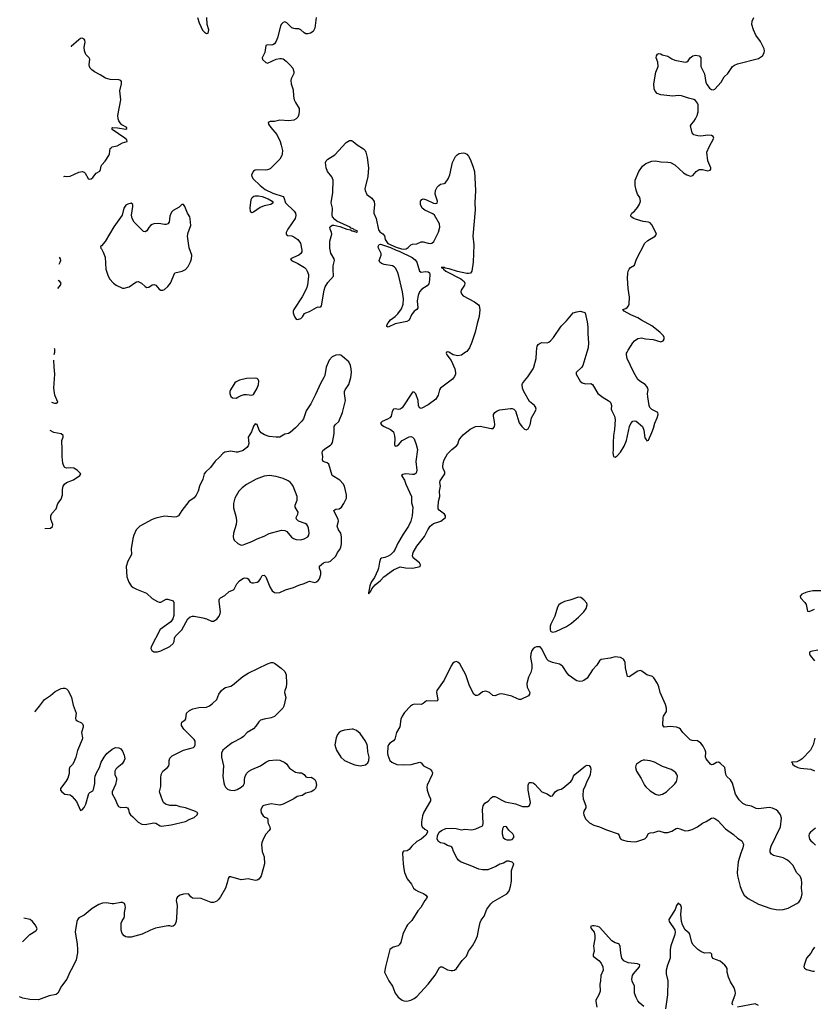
# Model space of a CAD drawing. Header units: inches. Extents: x 1682510 to 1839368, y 640758 to 791543.
# Tile 51 of 186: x 1686193 to 1695277, y 722541 to 733805. Entities that reach past the tile are written whole.
import ezdxf

# ---------------------------------------------------------------- set-up
doc = ezdxf.new("R2010")
doc.units = ezdxf.units.IN
doc.header["$MEASUREMENT"] = 0
for name, color, linetype in [('B6782', 7, 'Continuous'), ('B6783', 7, 'Continuous'), ('B6792', 7, 'Continuous'), ('B6793', 7, 'Continuous')]:
    doc.layers.add(name, color=color, linetype=linetype)

msp = doc.modelspace()

# ---------------------------------------------------------------- linework, layer by layer
at = {"layer": 'B6782', "color": 6}
for points, elevation in [([(1686589, 729976), (1686594, 730000)], 700), ([(1686559, 729431), (1686590, 729419), (1686610, 729418), (1686629, 729430), (1686596, 729510), (1686584, 729590), (1686597, 729750), (1686588, 729832), (1686585, 729910)], 700), ([(1686481, 727984), (1686545, 727990), (1686570, 728007), (1686573, 728030), (1686549, 728090), (1686548, 728130), (1686563, 728157), (1686612, 728208), (1686630, 728270), (1686670, 728319), (1686685, 728370), (1686684, 728430), (1686691, 728470), (1686708, 728492), (1686730, 728509), (1686810, 728541), (1686883, 728590), (1686894, 728610), (1686850, 728652), (1686813, 728673), (1686770, 728680), (1686730, 728673), (1686710, 728681), (1686703, 728690), (1686688, 728730), (1686678, 728810), (1686681, 728890), (1686676, 728990), (1686691, 729030), (1686691, 729050), (1686667, 729067), (1686584, 729084), (1686544, 729104), (1686542, 729107)], 700), ([(1686368, 725887), (1686369, 725890), (1686421, 725950), (1686478, 726030), (1686547, 726073), (1686601, 726119), (1686670, 726153), (1686690, 726159), (1686710, 726158), (1686730, 726149), (1686748, 726130), (1686788, 726050), (1686805, 725965), (1686839, 725870), (1686833, 725813), (1686837, 725797), (1686850, 725783), (1686901, 725761), (1686913, 725750), (1686921, 725730), (1686919, 725710), (1686901, 725650), (1686911, 725590), (1686908, 725570), (1686855, 725445), (1686835, 725370), (1686813, 725310), (1686796, 725284), (1686762, 725250), (1686758, 725230), (1686760, 725180), (1686744, 725130), (1686722, 725090), (1686662, 725010), (1686661, 724990), (1686675, 724970), (1686710, 724945), (1686770, 724936), (1686790, 724922), (1686842, 724862), (1686890, 724758), (1686910, 724766), (1686930, 724793), (1686949, 724830), (1686986, 724954), (1686996, 724964), (1687030, 724983), (1687040, 725000), (1687053, 725067), (1687053, 725130), (1687057, 725150), (1687074, 725190), (1687108, 725250), (1687127, 725310), (1687159, 725370), (1687190, 725412), (1687250, 725460), (1687290, 725478), (1687330, 725476), (1687350, 725463), (1687370, 725437), (1687390, 725390), (1687395, 725350), (1687391, 725330), (1687368, 725292), (1687310, 725246), (1687294, 725230), (1687284, 725210), (1687282, 725170), (1687300, 725130), (1687302, 725110), (1687290, 725055), (1687253, 724970), (1687251, 724950), (1687287, 724887), (1687310, 724829), (1687325, 724805), (1687350, 724794), (1687410, 724798), (1687426, 724790), (1687439, 724770), (1687446, 724730), (1687460, 724710), (1687490, 724686), (1687550, 724624), (1687590, 724603), (1687630, 724599), (1687730, 724616), (1687750, 724615), (1687802, 724582), (1687818, 724578), (1687926, 724594), (1688090, 724633), (1688140, 724660), (1688190, 724678), (1688226, 724710), (1688231, 724731), (1688206, 724746), (1688091, 724790), (1688030, 724802), (1687990, 724815), (1687910, 724814), (1687864, 724830), (1687839, 724850), (1687830, 724865), (1687795, 724970), (1687808, 725032), (1687808, 725132), (1687813, 725170), (1687833, 725210), (1687886, 725250), (1687901, 725270), (1687906, 725290), (1687903, 725330), (1687910, 725357), (1687938, 725382), (1688070, 725447), (1688181, 725479), (1688195, 725490), (1688202, 725510), (1688201, 725550), (1688190, 725570), (1688073, 725690), (1688047, 725730), (1688045, 725750), (1688051, 725770), (1688086, 725794), (1688094, 725806), (1688102, 725870), (1688136, 725904), (1688177, 725923), (1688243, 725937), (1688330, 725940), (1688365, 725955), (1688399, 725981), (1688449, 726030), (1688474, 726090), (1688504, 726130), (1688530, 726155), (1688550, 726166), (1688610, 726182), (1688630, 726193), (1688749, 726291), (1688810, 726330), (1689030, 726438), (1689072, 726452), (1689090, 726451), (1689110, 726442), (1689188, 726388), (1689227, 726347), (1689244, 726310), (1689248, 726210), (1689242, 726170), (1689227, 726130), (1689225, 726110), (1689238, 726050), (1689217, 725950), (1689205, 725930), (1689110, 725834), (1689070, 725817), (1688990, 725804), (1688950, 725791), (1688930, 725773), (1688898, 725722), (1688868, 725692), (1688796, 725650), (1688754, 725606), (1688730, 725587), (1688627, 725533), (1688593, 725510), (1688519, 725450), (1688505, 725415), (1688503, 725370), (1688526, 725270), (1688518, 725150), (1688530, 725075), (1688538, 725050), (1688550, 725027), (1688570, 725004), (1688590, 724996), (1688610, 724989), (1688650, 724986), (1688682, 724998), (1688730, 725025), (1688755, 725050), (1688767, 725070), (1688768, 725112), (1688774, 725150), (1688793, 725187), (1688815, 725210), (1688850, 725229), (1688950, 725270), (1689011, 725310), (1689050, 725329), (1689130, 725338), (1689170, 725333), (1689230, 725306), (1689252, 725290), (1689270, 725257), (1689283, 725243), (1689350, 725198), (1689390, 725189), (1689418, 725190), (1689449, 725170), (1689470, 725145), (1689490, 725137), (1689530, 725139), (1689550, 725129), (1689570, 725113), (1689582, 725090), (1689589, 725050), (1689579, 725010), (1689561, 724990), (1689530, 724971), (1689470, 724955), (1689428, 724930), (1689370, 724917), (1689330, 724891), (1689210, 724830), (1689170, 724821), (1689070, 724836), (1688986, 724814), (1688974, 724806), (1688955, 724765), (1688959, 724730), (1688979, 724699), (1689001, 724681), (1689029, 724669), (1689035, 724650), (1689034, 724630), (1689039, 724610), (1689057, 724570), (1689059, 724550), (1689049, 724530), (1689010, 724486), (1688979, 724430), (1688964, 724390), (1688961, 724370), (1688967, 724290), (1688992, 724230), (1688996, 724150), (1688956, 724010), (1688946, 723990), (1688930, 723972), (1688910, 723961), (1688890, 723958), (1688810, 723976), (1688730, 723964), (1688610, 724000), (1688590, 723998), (1688578, 723982), (1688568, 723930), (1688549, 723870), (1688491, 723769), (1688470, 723739), (1688450, 723721), (1688410, 723707), (1688384, 723704), (1688270, 723751), (1688170, 723756), (1688151, 723770), (1688125, 723805), (1688070, 723801), (1688029, 723790), (1687999, 723770), (1687987, 723750), (1687984, 723730), (1687994, 723670), (1687990, 723530), (1687984, 723490), (1687970, 723450), (1687950, 723435), (1687930, 723431), (1687910, 723438), (1687890, 723438), (1687749, 723411), (1687689, 723391), (1687596, 723344), (1687470, 723311), (1687429, 723309), (1687410, 723314), (1687390, 723326), (1687367, 723350), (1687353, 723390), (1687354, 723470), (1687365, 723495), (1687390, 723530), (1687393, 723550), (1687394, 723590), (1687403, 723650), (1687402, 723670), (1687394, 723694), (1687370, 723706), (1687350, 723707), (1687270, 723689), (1687250, 723689), (1687183, 723703), (1687142, 723698), (1687098, 723682), (1687023, 723637), (1686930, 723562), (1686871, 723530), (1686854, 723506), (1686848, 723490), (1686830, 723370), (1686851, 723230), (1686856, 723170), (1686854, 723130), (1686839, 723050), (1686798, 722962), (1686768, 722910), (1686733, 722830), (1686671, 722750), (1686630, 722670), (1686610, 722655), (1686530, 722638), (1686410, 722591), (1686310, 722598), (1686230, 722610), (1686193, 722626)], 800), ([(1690000, 725687), (1689910, 725678), (1689873, 725667), (1689850, 725652), (1689830, 725627), (1689815, 725590), (1689802, 725510), (1689810, 725470), (1689819, 725450), (1689870, 725367), (1689912, 725330), (1690000, 725293)], 800), ([(1686226, 723256), (1686235, 723265), (1686310, 723338), (1686378, 723382), (1686386, 723390), (1686392, 723410), (1686370, 723450), (1686339, 723490), (1686315, 723510), (1686240, 723525)], 800)]:
    msp.add_lwpolyline(points, dxfattribs=dict(at, elevation=elevation))
for points, elevation in [([(1689850, 729971), (1689810, 729966), (1689770, 729947), (1689734, 729910), (1689703, 729830), (1689685, 729735), (1689676, 729710), (1689636, 729644), (1689581, 729519), (1689526, 729410), (1689474, 729330), (1689441, 729239), (1689420, 729210), (1689350, 729136), (1689290, 729083), (1689270, 729070), (1689230, 729062), (1689169, 729031), (1689130, 729028), (1689050, 729038), (1688995, 729055), (1688958, 729078), (1688933, 729110), (1688910, 729174), (1688890, 729181), (1688870, 729155), (1688846, 729090), (1688809, 729030), (1688816, 728956), (1688807, 728930), (1688794, 728910), (1688750, 728875), (1688690, 728857), (1688670, 728856), (1688610, 728869), (1688542, 728858), (1688518, 728842), (1688481, 728799), (1688430, 728756), (1688377, 728683), (1688321, 728630), (1688306, 728610), (1688289, 728550), (1688253, 728467), (1688237, 728410), (1688215, 728365), (1688190, 728336), (1688130, 728294), (1688049, 728190), (1688012, 728128), (1687990, 728117), (1687970, 728114), (1687850, 728125), (1687750, 728103), (1687710, 728088), (1687570, 728012), (1687528, 727970), (1687498, 727910), (1687487, 727870), (1687471, 727750), (1687474, 727690), (1687467, 727670), (1687430, 727610), (1687411, 727550), (1687421, 727430), (1687441, 727370), (1687470, 727330), (1687494, 727310), (1687530, 727290), (1687643, 727243), (1687710, 727185), (1687770, 727149), (1687790, 727142), (1687810, 727143), (1687870, 727176), (1687890, 727176), (1687950, 727158), (1687959, 727139), (1687957, 726990), (1687948, 726950), (1687922, 726918), (1687800, 726830), (1687698, 726630), (1687696, 726610), (1687704, 726590), (1687730, 726573), (1687770, 726572), (1687810, 726585), (1687910, 726636), (1687951, 726669), (1687961, 726690), (1687965, 726730), (1687972, 726750), (1688050, 726827), (1688118, 726950), (1688145, 726975), (1688170, 726981), (1688190, 726980), (1688290, 726963), (1688330, 726952), (1688390, 726924), (1688410, 726925), (1688450, 726949), (1688478, 726982), (1688489, 727011), (1688491, 727030), (1688476, 727150), (1688476, 727170), (1688481, 727179), (1688490, 727190), (1688543, 727217), (1688590, 727263), (1688639, 727281), (1688650, 727292), (1688677, 727350), (1688710, 727385), (1688748, 727412), (1688770, 727419), (1688796, 727416), (1688807, 727407), (1688831, 727371), (1688850, 727361), (1688870, 727362), (1688910, 727369), (1688930, 727381), (1688950, 727408), (1688970, 727446), (1688990, 727452), (1689012, 727430), (1689056, 727316), (1689084, 727270), (1689110, 727253), (1689130, 727248), (1689170, 727252), (1689237, 727283), (1689326, 727310), (1689390, 727338), (1689450, 727355), (1689490, 727375), (1689510, 727380), (1689570, 727367), (1689590, 727373), (1689611, 727389), (1689625, 727410), (1689640, 727460), (1689639, 727490), (1689624, 727530), (1689626, 727554), (1689670, 727591), (1689690, 727599), (1689730, 727603), (1689750, 727611), (1689813, 727667), (1689830, 727709), (1689857, 727743), (1689868, 727770), (1689876, 727810), (1689876, 727890), (1689870, 727930), (1689844, 727970), (1689827, 728010), (1689843, 728070), (1689840, 728090), (1689796, 728170), (1689789, 728190), (1689810, 728204), (1689851, 728210), (1689878, 728230), (1689903, 728270), (1689932, 728330), (1689935, 728370), (1689910, 728468), (1689896, 728496), (1689856, 728536), (1689769, 728589), (1689730, 728719), (1689714, 728734), (1689666, 728750), (1689659, 728770), (1689663, 728810), (1689657, 728850), (1689659, 728870), (1689664, 728876), (1689697, 728903), (1689750, 728936), (1689764, 728950), (1689774, 728970), (1689792, 729070), (1689794, 729150), (1689806, 729170), (1689845, 729210), (1689888, 729310), (1689923, 729450), (1689911, 729530), (1689912, 729550), (1689919, 729570), (1689961, 729630), (1689985, 729710), (1689990, 729770), (1689989, 729810), (1689981, 729850), (1689961, 729890), (1689890, 729954), (1689870, 729966)], 800), ([(1688890, 729705), (1688790, 729701), (1688710, 729683), (1688670, 729664), (1688657, 729650), (1688607, 729570), (1688599, 729550), (1688599, 729530), (1688610, 729496), (1688630, 729481), (1688670, 729477), (1688690, 729486), (1688730, 729507), (1688764, 729516), (1688790, 729517), (1688850, 729509), (1688870, 729517), (1688910, 729591), (1688926, 729630), (1688931, 729670), (1688921, 729690), (1688910, 729699)], 800), ([(1689051, 728589), (1688990, 728585), (1688900, 728550), (1688790, 728488), (1688738, 728450), (1688701, 728410), (1688656, 728330), (1688640, 728270), (1688642, 728222), (1688670, 728110), (1688675, 728070), (1688671, 728029), (1688640, 727930), (1688636, 727890), (1688639, 727870), (1688648, 727850), (1688690, 727814), (1688730, 727794), (1688750, 727797), (1688770, 727806), (1688850, 727834), (1688910, 727867), (1688990, 727897), (1689050, 727926), (1689190, 727965), (1689230, 727961), (1689251, 727951), (1689305, 727885), (1689329, 727869), (1689357, 727857), (1689410, 727854), (1689450, 727868), (1689490, 727890), (1689503, 727910), (1689506, 727934), (1689500, 727990), (1689492, 728012), (1689479, 728030), (1689462, 728042), (1689386, 728070), (1689361, 728090), (1689359, 728110), (1689378, 728150), (1689380, 728170), (1689348, 728228), (1689346, 728250), (1689368, 728310), (1689369, 728350), (1689323, 728470), (1689310, 728493), (1689290, 728514), (1689266, 728530), (1689210, 728555), (1689130, 728578)], 900)]:
    msp.add_lwpolyline(points, close=True, dxfattribs=dict(at, elevation=elevation))
at = {"layer": 'B6783', "color": 6, "elevation": 700}
for points in [[(1688227, 733830), (1688247, 733770), (1688287, 733687), (1688310, 733662), (1688333, 733647), (1688350, 733650), (1688358, 733690), (1688340, 733750), (1688337, 733830)], [(1689585, 733830), (1689572, 733708), (1689553, 733670), (1689522, 733650), (1689490, 733643), (1689470, 733644), (1689450, 733653), (1689410, 733690), (1689390, 733700), (1689350, 733699), (1689330, 733703), (1689310, 733714), (1689250, 733771), (1689230, 733779), (1689210, 733772), (1689188, 733750), (1689177, 733730), (1689143, 733597), (1689130, 733561), (1689110, 733530), (1689090, 733517), (1689070, 733514), (1689030, 733517), (1689009, 733510), (1689000, 733430), (1688967, 733370), (1688972, 733350), (1689010, 733316), (1689030, 733309), (1689130, 733352), (1689170, 733363), (1689190, 733363), (1689210, 733357), (1689245, 733330), (1689290, 733286), (1689318, 733250), (1689331, 733210), (1689331, 733190), (1689301, 733130), (1689297, 733110), (1689299, 733070), (1689324, 733004), (1689328, 732930), (1689336, 732890), (1689350, 732856), (1689394, 732790), (1689394, 732750), (1689386, 732710), (1689376, 732690), (1689357, 732670), (1689330, 732656), (1689273, 732647), (1689170, 732655), (1689110, 732642), (1689061, 732639), (1689036, 732630), (1689041, 732610), (1689068, 732570), (1689138, 732490), (1689173, 732410), (1689188, 732370), (1689200, 732310), (1689199, 732270), (1689193, 732250), (1689170, 732210), (1689061, 732099), (1689030, 732086), (1689010, 732083), (1688912, 732088), (1688890, 732085), (1688869, 732071), (1688848, 732030), (1688850, 732010), (1688865, 731985), (1688944, 731910), (1689004, 731864), (1689090, 731820), (1689210, 731781), (1689218, 731770), (1689237, 731710), (1689336, 731616), (1689351, 731590), (1689354, 731566), (1689347, 731530), (1689263, 731410), (1689245, 731370), (1689242, 731350), (1689256, 731336), (1689308, 731332), (1689330, 731323), (1689377, 731290), (1689407, 731250), (1689424, 731170), (1689421, 731150), (1689410, 731130), (1689389, 731111), (1689292, 731070), (1689305, 731050), (1689376, 731016), (1689452, 730970), (1689471, 730951), (1689484, 730930), (1689498, 730890), (1689500, 730870), (1689487, 730770), (1689477, 730730), (1689427, 730633), (1689333, 730490), (1689324, 730470), (1689324, 730450), (1689331, 730430), (1689342, 730402), (1689358, 730378), (1689374, 730374), (1689410, 730386), (1689430, 730404), (1689455, 730445), (1689467, 730453), (1689510, 730466), (1689590, 730513), (1689610, 730520), (1689630, 730517), (1689639, 730521), (1689647, 730533), (1689678, 730710), (1689690, 730750), (1689721, 730799), (1689784, 730870), (1689787, 730890), (1689782, 730930), (1689782, 730990), (1689797, 731050), (1689793, 731070), (1689756, 731136), (1689743, 731190), (1689742, 731270), (1689766, 731350), (1689763, 731370), (1689746, 731410), (1689745, 731430), (1689750, 731441), (1689770, 731456), (1689790, 731453), (1689859, 731439), (1689936, 731410), (1689980, 731400), (1689997, 731390), (1690000, 731389)], [(1686699, 732012), (1686710, 732015), (1686732, 732012), (1686770, 732017), (1686870, 732059), (1686910, 732067), (1686930, 732061), (1686942, 732050), (1686976, 731990), (1686990, 731981), (1687010, 731984), (1687030, 731999), (1687070, 732050), (1687110, 732072), (1687120, 732090), (1687127, 732130), (1687135, 732145), (1687170, 732186), (1687215, 732250), (1687223, 732270), (1687230, 732330), (1687239, 732341), (1687250, 732350), (1687310, 732364), (1687370, 732397), (1687424, 732410), (1687419, 732430), (1687395, 732450), (1687252, 732550), (1687251, 732569), (1687254, 732570), (1687313, 732567), (1687408, 732552), (1687418, 732562), (1687418, 732570), (1687364, 732604), (1687344, 732624), (1687327, 732647), (1687319, 732670), (1687318, 732710), (1687351, 732889), (1687341, 732990), (1687359, 733070), (1687358, 733098), (1687351, 733111), (1687330, 733119), (1687230, 733121), (1687177, 733137), (1687116, 733176), (1687049, 733210), (1687020, 733230), (1687001, 733250), (1686991, 733270), (1686988, 733290), (1686995, 733355), (1686987, 733370), (1686950, 733406), (1686934, 733450), (1686932, 733490), (1686941, 733550), (1686938, 733570), (1686930, 733581), (1686910, 733592), (1686890, 733589), (1686870, 733574), (1686782, 733498), (1686781, 733496)], [(1690000, 731416), (1689982, 731422), (1689975, 731430), (1689822, 731502), (1689799, 731519), (1689774, 731550), (1689770, 731570), (1689772, 731650), (1689757, 731710), (1689778, 731830), (1689780, 731970), (1689766, 732006), (1689718, 732070), (1689703, 732110), (1689695, 732170), (1689702, 732190), (1689720, 732210), (1689800, 732260), (1689930, 732400), (1689970, 732423), (1689990, 732423), (1690000, 732418)], [(1686645, 731009), (1686658, 731030), (1686664, 731050), (1686662, 731070), (1686649, 731088)], [(1686630, 730730), (1686661, 730770), (1686667, 730790), (1686653, 730810), (1686634, 730820)], [(1686594, 730000), (1686597, 730017), (1686596, 730036), (1686593, 730045)]]:
    msp.add_lwpolyline(points, dxfattribs=at)
at = {"layer": 'B6783', "color": 6}
for points, elevation in [([(1688850, 731595), (1688842, 731602), (1688835, 731615), (1688833, 731653), (1688843, 731750), (1688854, 731770), (1688874, 731786), (1688890, 731791), (1688928, 731792), (1688970, 731783), (1689036, 731756), (1689085, 731730), (1689096, 731710), (1689069, 731691), (1688990, 731674), (1688944, 731656), (1688870, 731605)], 700), ([(1687470, 731706), (1687430, 731696), (1687410, 731683), (1687386, 731650), (1687367, 731570), (1687270, 731436), (1687170, 731267), (1687130, 731217), (1687118, 731210), (1687121, 731190), (1687130, 731183), (1687150, 731144), (1687172, 731090), (1687181, 730950), (1687202, 730882), (1687222, 730842), (1687267, 730790), (1687296, 730770), (1687370, 730732), (1687390, 730732), (1687447, 730750), (1687510, 730796), (1687530, 730806), (1687550, 730809), (1687588, 730790), (1687630, 730752), (1687650, 730742), (1687670, 730747), (1687710, 730772), (1687730, 730776), (1687750, 730769), (1687790, 730722), (1687810, 730710), (1687830, 730710), (1687850, 730720), (1687890, 730754), (1687921, 730790), (1687970, 730910), (1688052, 730928), (1688090, 730947), (1688120, 730980), (1688150, 731036), (1688160, 731070), (1688163, 731110), (1688134, 731194), (1688115, 731330), (1688122, 731370), (1688151, 731450), (1688146, 731526), (1688139, 731550), (1688113, 731593), (1688085, 731670), (1688070, 731690), (1688050, 731690), (1688018, 731662), (1687950, 731622), (1687930, 731605), (1687910, 731558), (1687903, 731490), (1687890, 731470), (1687870, 731463), (1687850, 731463), (1687787, 731473), (1687730, 731470), (1687710, 731463), (1687690, 731449), (1687670, 731426), (1687648, 731390), (1687630, 731379), (1687610, 731383), (1687503, 731490), (1687479, 731530), (1687474, 731570), (1687488, 731669), (1687488, 731690)], 800)]:
    msp.add_lwpolyline(points, close=True, dxfattribs=dict(at, elevation=elevation))
at = {"layer": 'B6792', "color": 6}
for points, elevation in [([(1691079, 730000), (1691075, 729990), (1691084, 729970), (1691130, 729907), (1691173, 729810), (1691183, 729770), (1691181, 729750), (1691170, 729724), (1691148, 729692), (1691010, 729590), (1690999, 729570), (1690984, 729510), (1690955, 729465), (1690870, 729400), (1690790, 729357), (1690780, 729360), (1690770, 729363), (1690757, 729390), (1690753, 729450), (1690726, 729526), (1690710, 729544), (1690690, 729544), (1690570, 729364), (1690550, 729351), (1690530, 729347), (1690490, 729353), (1690470, 729349), (1690457, 729323), (1690444, 729270), (1690430, 729250), (1690405, 729235), (1690341, 729210), (1690322, 729190), (1690333, 729170), (1690366, 729150), (1690438, 729118), (1690471, 729090), (1690485, 729045), (1690488, 729010), (1690484, 728944), (1690490, 728926), (1690510, 728929), (1690530, 728943), (1690572, 728990), (1690650, 729034), (1690670, 729037), (1690689, 729030), (1690707, 729010), (1690733, 728947), (1690746, 728890), (1690729, 728749), (1690739, 728650), (1690730, 728618), (1690710, 728603), (1690690, 728601), (1690609, 728611), (1690577, 728603), (1690564, 728590), (1690599, 728539), (1690614, 728490), (1690676, 728350), (1690677, 728277), (1690695, 728230), (1690685, 728130), (1690670, 728069), (1690642, 728010), (1690582, 727918), (1690523, 727817), (1690490, 727748), (1690470, 727719), (1690436, 727684), (1690410, 727666), (1690372, 727652), (1690334, 727646), (1690324, 727636), (1690310, 727601), (1690301, 727530), (1690294, 727506), (1690255, 727425), (1690218, 727370), (1690201, 727330), (1690195, 727285), (1690185, 727250), (1690190, 727237), (1690201, 727259), (1690210, 727261), (1690225, 727295), (1690261, 727339), (1690323, 727390), (1690361, 727430), (1690470, 727513), (1690550, 727547), (1690610, 727534), (1690689, 727531), (1690777, 727550), (1690780, 727570), (1690769, 727590), (1690697, 727650), (1690690, 727670), (1690698, 727710), (1690738, 727782), (1690827, 727893), (1690864, 727970), (1690892, 728010), (1690930, 728040), (1691015, 728070), (1691066, 728110), (1691067, 728130), (1691055, 728150), (1690993, 728193), (1690984, 728210), (1690982, 728230), (1690987, 728293), (1691002, 728350), (1691000, 728410), (1691010, 728470), (1691003, 728510), (1691007, 728530), (1691060, 728610), (1691061, 728630), (1691041, 728670), (1691037, 728690), (1691039, 728730), (1691051, 728770), (1691090, 728839), (1691138, 728890), (1691194, 728930), (1691209, 728950), (1691219, 728990), (1691230, 729010), (1691270, 729055), (1691350, 729122), (1691410, 729152), (1691465, 729155), (1691590, 729127), (1691611, 729129), (1691628, 729150), (1691633, 729170), (1691629, 729210), (1691615, 729270), (1691618, 729290), (1691630, 729310), (1691658, 729330), (1691690, 729342), (1691810, 729357), (1691830, 729358), (1691850, 729351), (1691867, 729330), (1691910, 729192), (1691940, 729150), (1691970, 729122), (1691990, 729113), (1692014, 729126), (1692036, 729170), (1692052, 729250), (1692096, 729330), (1692103, 729350), (1692101, 729361), (1692100, 729370), (1692084, 729390), (1692030, 729439), (1691965, 729550), (1691949, 729590), (1691946, 729630), (1691950, 729644), (1691970, 729675), (1692010, 729718), (1692070, 729810), (1692079, 729830), (1692105, 729930), (1692109, 730000)], 700), ([(1691296, 730000), (1691250, 729968), (1691210, 729959), (1691153, 729973), (1691104, 730000)], 700), ([(1692683, 730000), (1692638, 729850), (1692626, 729830), (1692562, 729770), (1692561, 729750), (1692610, 729671), (1692630, 729650), (1692670, 729639), (1692730, 729642), (1692748, 729630), (1692812, 729530), (1692870, 729483), (1692930, 729450), (1692950, 729434), (1692959, 729419), (1692967, 729390), (1692965, 729350), (1692969, 729330), (1693001, 729270), (1693008, 729230), (1693003, 729117), (1692991, 729050), (1692985, 728965), (1692986, 728890), (1692981, 728850), (1692990, 728810), (1693010, 728800), (1693030, 728817), (1693070, 728859), (1693113, 728927), (1693137, 728990), (1693174, 729150), (1693190, 729186), (1693210, 729212), (1693230, 729218), (1693250, 729211), (1693321, 729150), (1693338, 729110), (1693350, 729021), (1693364, 729004), (1693370, 728989), (1693390, 728995), (1693430, 729082), (1693449, 729131), (1693461, 729190), (1693490, 729249), (1693500, 729290), (1693497, 729310), (1693430, 729344), (1693407, 729370), (1693398, 729390), (1693381, 729490), (1693379, 729530), (1693386, 729570), (1693384, 729590), (1693372, 729610), (1693351, 729630), (1693290, 729670), (1693268, 729690), (1693222, 729770), (1693147, 729930), (1693138, 729970), (1693140, 729990), (1693145, 730000)], 700), ([(1695390, 727273), (1695270, 727270), (1695203, 727257), (1695146, 727234), (1695125, 727210), (1695132, 727190), (1695179, 727139), (1695195, 727115), (1695210, 727040), (1695230, 727033), (1695290, 727060)], 700), ([(1695330, 726591), (1695250, 726578), (1695235, 726570), (1695233, 726550), (1695242, 726530), (1695291, 726471)], 700), ([(1690000, 725293), (1690030, 725280), (1690090, 725270), (1690150, 725280), (1690178, 725302), (1690191, 725330), (1690193, 725370), (1690177, 725430), (1690174, 725490), (1690170, 725510), (1690150, 725551), (1690090, 725638), (1690050, 725675), (1690010, 725688), (1690000, 725687)], 800), ([(1695294, 725586), (1695276, 725510), (1695243, 725450), (1695149, 725351), (1695127, 725333), (1695090, 725316), (1695029, 725310), (1695038, 725298), (1695038, 725290), (1695062, 725270), (1695098, 725250), (1695130, 725243), (1695250, 725232), (1695290, 725213)], 700), ([(1695302, 724558), (1695245, 724510), (1695231, 724490), (1695227, 724470), (1695234, 724430), (1695249, 724410), (1695273, 724393), (1695302, 724362)], 700), ([(1694357, 722530), (1694348, 722550), (1694350, 722570), (1694384, 722650), (1694387, 722670), (1694384, 722690), (1694372, 722730), (1694330, 722799), (1694307, 722850), (1694291, 722910), (1694289, 722950), (1694281, 722970), (1694264, 722990), (1694210, 723035), (1694127, 723067), (1694117, 723090), (1694114, 723114), (1694105, 723125), (1694089, 723129), (1694030, 723128), (1693990, 723144), (1693956, 723170), (1693903, 723223), (1693887, 723250), (1693862, 723342), (1693854, 723354), (1693810, 723392), (1693781, 723450), (1693770, 723490), (1693759, 723570), (1693767, 723650), (1693760, 723670), (1693730, 723698), (1693710, 723671), (1693696, 723624), (1693624, 723510), (1693626, 723490), (1693692, 723392), (1693696, 723364), (1693689, 723330), (1693645, 723210), (1693639, 723170), (1693640, 723070), (1693606, 722990), (1693591, 722930), (1693591, 722890), (1693610, 722810), (1693607, 722650), (1693585, 722490)], 700), ([(1693336, 722516), (1693293, 722553), (1693270, 722582), (1693250, 722619), (1693231, 722670), (1693230, 722750), (1693205, 722805), (1693201, 722830), (1693209, 722870), (1693220, 722890), (1693289, 722970), (1693291, 722991), (1693264, 723004), (1693157, 723017), (1693110, 723038), (1693085, 723070), (1693073, 723127), (1693066, 723206), (1693052, 723232), (1693010, 723244), (1692970, 723268), (1692830, 723422), (1692810, 723433), (1692770, 723440), (1692750, 723439), (1692728, 723430), (1692734, 723410), (1692767, 723367), (1692777, 723330), (1692777, 723290), (1692762, 723210), (1692767, 723150), (1692757, 723110), (1692759, 723090), (1692821, 723041), (1692847, 723010), (1692868, 722970), (1692872, 722930), (1692845, 722870), (1692841, 722810), (1692834, 722770), (1692836, 722690), (1692821, 722650), (1692788, 722590), (1692786, 722574), (1692800, 722510)], 700), ([(1695290, 723193), (1695272, 723170), (1695250, 723125), (1695198, 723070), (1695171, 722990), (1695169, 722970), (1695176, 722956), (1695200, 722940), (1695270, 722920), (1695290, 722920)], 700), ([(1694650, 722527), (1694610, 722546), (1694410, 722508)], 700)]:
    msp.add_lwpolyline(points, dxfattribs=dict(at, elevation=elevation))
for points, elevation in [([(1692590, 727199), (1692490, 727163), (1692430, 727148), (1692390, 727131), (1692364, 727110), (1692350, 727083), (1692318, 726982), (1692272, 726890), (1692266, 726866), (1692264, 726824), (1692268, 726808), (1692290, 726800), (1692330, 726806), (1692450, 726863), (1692510, 726900), (1692590, 726970), (1692652, 727030), (1692678, 727070), (1692690, 727110), (1692684, 727130), (1692651, 727170), (1692615, 727195)], 800), ([(1692110, 726632), (1692090, 726624), (1692070, 726609), (1692057, 726590), (1692043, 726550), (1692040, 726510), (1692056, 726430), (1692057, 726383), (1692043, 726337), (1692016, 726284), (1691996, 726210), (1692002, 726170), (1692031, 726110), (1692030, 726090), (1692016, 726070), (1691930, 726030), (1691910, 726030), (1691890, 726037), (1691828, 726068), (1691710, 726092), (1691682, 726090), (1691630, 726069), (1691610, 726075), (1691570, 726107), (1691530, 726122), (1691490, 726116), (1691450, 726083), (1691430, 726073), (1691410, 726074), (1691390, 726090), (1691343, 726183), (1691300, 726310), (1691230, 726436), (1691210, 726456), (1691190, 726461), (1691170, 726456), (1691150, 726442), (1691130, 726415), (1691051, 726249), (1690968, 726132), (1690964, 726110), (1690980, 726030), (1690970, 726010), (1690850, 726014), (1690810, 725982), (1690790, 725971), (1690710, 725974), (1690690, 725969), (1690667, 725953), (1690599, 725881), (1690570, 725839), (1690556, 725804), (1690544, 725716), (1690507, 725650), (1690486, 725574), (1690470, 725556), (1690430, 725530), (1690414, 725510), (1690408, 725490), (1690403, 725410), (1690406, 725390), (1690429, 725330), (1690453, 725310), (1690510, 725286), (1690590, 725279), (1690675, 725285), (1690774, 725310), (1690790, 725305), (1690816, 725270), (1690891, 725230), (1690911, 725210), (1690919, 725190), (1690916, 725170), (1690857, 725050), (1690854, 725026), (1690858, 724990), (1690875, 724935), (1690896, 724890), (1690896, 724870), (1690819, 724741), (1690803, 724697), (1690791, 724630), (1690791, 724590), (1690801, 724570), (1690830, 724543), (1690858, 724530), (1690861, 724510), (1690842, 724478), (1690787, 724430), (1690738, 724402), (1690682, 724350), (1690650, 724313), (1690630, 724297), (1690587, 724293), (1690578, 724282), (1690576, 724270), (1690581, 724150), (1690589, 724090), (1690598, 724050), (1690630, 723977), (1690676, 723916), (1690702, 723870), (1690722, 723850), (1690759, 723830), (1690816, 723810), (1690843, 723790), (1690856, 723770), (1690848, 723750), (1690829, 723730), (1690786, 723650), (1690750, 723609), (1690681, 723499), (1690631, 723449), (1690620, 723430), (1690578, 723342), (1690554, 723250), (1690538, 723222), (1690526, 723210), (1690467, 723193), (1690430, 723170), (1690379, 722970), (1690368, 722910), (1690420, 722810), (1690459, 722750), (1690492, 722670), (1690524, 722624), (1690570, 722590), (1690590, 722580), (1690623, 722577), (1690670, 722588), (1690710, 722608), (1690737, 722630), (1690870, 722772), (1690950, 722876), (1690998, 722962), (1691010, 722969), (1691030, 722968), (1691090, 722937), (1691130, 722926), (1691150, 722926), (1691170, 722933), (1691192, 722950), (1691259, 723041), (1691306, 723090), (1691331, 723150), (1691376, 723210), (1691411, 723270), (1691434, 723326), (1691447, 723410), (1691464, 723476), (1691477, 723503), (1691510, 723550), (1691539, 723630), (1691584, 723690), (1691608, 723712), (1691770, 723806), (1691790, 723830), (1691799, 723850), (1691811, 723889), (1691821, 723950), (1691824, 723990), (1691821, 724070), (1691849, 724150), (1691830, 724169), (1691790, 724179), (1691770, 724177), (1691730, 724155), (1691690, 724145), (1691643, 724117), (1691550, 724081), (1691490, 724081), (1691450, 724088), (1691370, 724123), (1691239, 724170), (1691216, 724190), (1691201, 724210), (1691160, 724290), (1691148, 724328), (1691140, 724340), (1691128, 724348), (1691090, 724359), (1691050, 724381), (1691009, 724390), (1690985, 724405), (1690973, 724430), (1690974, 724470), (1690995, 724510), (1691022, 724530), (1691070, 724551), (1691130, 724557), (1691190, 724551), (1691250, 724537), (1691290, 724544), (1691370, 724539), (1691413, 724547), (1691490, 724581), (1691496, 724590), (1691498, 724610), (1691490, 724770), (1691498, 724810), (1691519, 724841), (1691554, 724866), (1691590, 724904), (1691610, 724917), (1691630, 724918), (1691650, 724911), (1691710, 724875), (1691750, 724858), (1691870, 724833), (1691950, 724805), (1692010, 724803), (1692030, 724814), (1692041, 724850), (1692014, 724990), (1692015, 725050), (1692021, 725070), (1692030, 725079), (1692050, 725080), (1692070, 725073), (1692090, 725058), (1692171, 724971), (1692230, 724949), (1692270, 724923), (1692290, 724927), (1692322, 724970), (1692350, 724989), (1692390, 725002), (1692410, 725013), (1692500, 725090), (1692518, 725110), (1692532, 725150), (1692548, 725172), (1692670, 725269), (1692690, 725276), (1692710, 725273), (1692727, 725250), (1692730, 725230), (1692722, 725170), (1692714, 725146), (1692683, 725090), (1692671, 725050), (1692643, 724990), (1692639, 724930), (1692643, 724890), (1692674, 724810), (1692672, 724788), (1692649, 724750), (1692646, 724730), (1692649, 724710), (1692670, 724664), (1692717, 724617), (1692764, 724590), (1692830, 724572), (1692910, 724536), (1693043, 724490), (1693054, 724474), (1693064, 724444), (1693072, 724432), (1693090, 724421), (1693147, 724407), (1693230, 724401), (1693255, 724405), (1693350, 724436), (1693367, 724453), (1693390, 724496), (1693410, 724504), (1693450, 724507), (1693510, 724524), (1693570, 724507), (1693610, 724505), (1693659, 724521), (1693707, 724553), (1693724, 724556), (1693750, 724550), (1693810, 724526), (1693850, 724529), (1693890, 724542), (1693950, 724570), (1694007, 724613), (1694050, 724631), (1694110, 724671), (1694130, 724673), (1694150, 724665), (1694183, 724643), (1694273, 724550), (1694365, 724485), (1694410, 724443), (1694457, 724410), (1694472, 724390), (1694477, 724370), (1694471, 724330), (1694446, 724270), (1694417, 724170), (1694406, 724050), (1694410, 724010), (1694439, 723890), (1694462, 723830), (1694485, 723790), (1694530, 723750), (1694650, 723686), (1694790, 723639), (1694850, 723626), (1694890, 723623), (1694930, 723627), (1694990, 723641), (1695090, 723693), (1695111, 723710), (1695128, 723732), (1695142, 723770), (1695148, 723810), (1695141, 723870), (1695146, 723930), (1695141, 723970), (1695126, 724006), (1695085, 724050), (1695046, 724130), (1695009, 724169), (1694980, 724190), (1694930, 724215), (1694822, 724242), (1694798, 724258), (1694783, 724283), (1694782, 724310), (1694795, 724350), (1694900, 724570), (1694911, 724670), (1694900, 724710), (1694870, 724751), (1694850, 724766), (1694810, 724786), (1694770, 724791), (1694650, 724776), (1694622, 724782), (1694570, 724808), (1694510, 724821), (1694470, 724840), (1694430, 724880), (1694387, 724947), (1694350, 725071), (1694329, 725109), (1694288, 725148), (1694275, 725170), (1694265, 725250), (1694210, 725298), (1694190, 725310), (1694170, 725308), (1694130, 725285), (1694110, 725281), (1694100, 725290), (1694051, 725351), (1694044, 725370), (1694045, 725425), (1694038, 725450), (1694015, 725495), (1693989, 725529), (1693950, 725554), (1693890, 725559), (1693866, 725566), (1693783, 725650), (1693758, 725690), (1693742, 725702), (1693711, 725711), (1693638, 725718), (1693569, 725710), (1693555, 725735), (1693559, 725821), (1693563, 725837), (1693596, 725890), (1693597, 725930), (1693585, 725970), (1693524, 726110), (1693510, 726174), (1693493, 726210), (1693450, 726277), (1693437, 726290), (1693370, 726312), (1693314, 726354), (1693299, 726359), (1693270, 726354), (1693170, 726287), (1693150, 726290), (1693127, 726390), (1693123, 726450), (1693117, 726470), (1693104, 726490), (1693070, 726510), (1693010, 726516), (1692950, 726500), (1692850, 726485), (1692829, 726470), (1692798, 726422), (1692750, 726369), (1692690, 726273), (1692650, 726245), (1692630, 726237), (1692605, 726235), (1692570, 726243), (1692550, 726253), (1692483, 726303), (1692458, 726330), (1692410, 726405), (1692390, 726422), (1692370, 726431), (1692290, 726452), (1692247, 726470), (1692227, 726490), (1692170, 726609), (1692152, 726632)], 800), ([(1693350, 725336), (1693330, 725334), (1693310, 725327), (1693253, 725290), (1693246, 725274), (1693243, 725250), (1693254, 725210), (1693306, 725126), (1693345, 725050), (1693360, 725030), (1693410, 724985), (1693470, 724947), (1693510, 724934), (1693550, 724944), (1693596, 724970), (1693690, 725064), (1693710, 725090), (1693720, 725120), (1693721, 725150), (1693716, 725170), (1693703, 725190), (1693680, 725210), (1693650, 725226), (1693550, 725262), (1693460, 725310), (1693410, 725327)], 900), ([(1691750, 724575), (1691731, 724570), (1691721, 724550), (1691715, 724515), (1691715, 724490), (1691727, 724450), (1691750, 724431), (1691770, 724424), (1691810, 724422), (1691830, 724428), (1691849, 724450), (1691849, 724470), (1691839, 724490), (1691793, 724533), (1691764, 724570)], 800)]:
    msp.add_lwpolyline(points, close=True, dxfattribs=dict(at, elevation=elevation))
at = {"layer": 'B6793', "color": 6, "elevation": 700}
for points in [[(1693145, 730000), (1693156, 730024), (1693212, 730110), (1693230, 730130), (1693270, 730157), (1693310, 730166), (1693356, 730156), (1693445, 730145), (1693530, 730121), (1693557, 730130), (1693568, 730150), (1693570, 730170), (1693563, 730190), (1693522, 730230), (1693430, 730302), (1693310, 730366), (1693270, 730395), (1693190, 730429), (1693112, 730470), (1693096, 730490), (1693130, 730501), (1693147, 730513), (1693163, 730530), (1693169, 730550), (1693173, 730630), (1693159, 730730), (1693150, 730850), (1693153, 730907), (1693159, 730930), (1693169, 730951), (1693185, 730970), (1693230, 730997), (1693254, 731066), (1693350, 731250), (1693381, 731279), (1693468, 731330), (1693481, 731350), (1693476, 731370), (1693430, 731458), (1693410, 731481), (1693390, 731489), (1693330, 731495), (1693243, 731523), (1693221, 731530), (1693191, 731550), (1693187, 731570), (1693199, 731590), (1693230, 731616), (1693264, 731656), (1693287, 731693), (1693300, 731730), (1693293, 731770), (1693266, 731810), (1693250, 731855), (1693238, 731910), (1693238, 731970), (1693280, 732070), (1693323, 732130), (1693361, 732159), (1693430, 732187), (1693469, 732189), (1693530, 732178), (1693610, 732177), (1693643, 732170), (1693690, 732145), (1693792, 732052), (1693830, 732030), (1693870, 732017), (1693896, 732024), (1693937, 732070), (1693969, 732091), (1694010, 732091), (1694070, 732077), (1694096, 732084), (1694104, 732096), (1694105, 732110), (1694069, 732189), (1694059, 732290), (1694084, 732350), (1694137, 732450), (1694129, 732469), (1694110, 732480), (1694070, 732484), (1693990, 732474), (1693956, 732476), (1693909, 732489), (1693890, 732510), (1693871, 732590), (1693881, 732610), (1693910, 732640), (1693929, 732670), (1693949, 732711), (1693960, 732750), (1693957, 732830), (1693950, 732851), (1693930, 732879), (1693910, 732893), (1693847, 732906), (1693770, 732934), (1693730, 732937), (1693670, 732930), (1693530, 732946), (1693490, 732962), (1693466, 732986), (1693454, 733014), (1693450, 733070), (1693476, 733204), (1693502, 733270), (1693499, 733319), (1693478, 733370), (1693481, 733390), (1693492, 733410), (1693510, 733417), (1693530, 733413), (1693545, 733405), (1693610, 733389), (1693656, 733356), (1693690, 733341), (1693810, 733321), (1693830, 733325), (1693844, 733336), (1693869, 733370), (1693896, 733390), (1693930, 733399), (1693970, 733390), (1693988, 733368), (1693990, 733270), (1694030, 733186), (1694048, 733088), (1694061, 733061), (1694090, 733023), (1694110, 733006), (1694130, 733001), (1694150, 733010), (1694221, 733090), (1694257, 733150), (1694298, 733190), (1694350, 733268), (1694374, 733286), (1694410, 733301), (1694650, 733362), (1694695, 733390), (1694715, 733425), (1694718, 733450), (1694716, 733470), (1694674, 733554), (1694620, 733630), (1694593, 733690), (1694574, 733750), (1694576, 733790), (1694595, 733830)], [(1690000, 732418), (1690010, 732413), (1690055, 732375), (1690128, 732328), (1690146, 732310), (1690156, 732290), (1690170, 732230), (1690184, 732110), (1690178, 732010), (1690143, 731870), (1690146, 731850), (1690167, 731807), (1690223, 731763), (1690250, 731726), (1690256, 731690), (1690245, 731610), (1690247, 731590), (1690272, 731530), (1690301, 731401), (1690317, 731377), (1690350, 731355), (1690370, 731333), (1690375, 731290), (1690406, 731246), (1690502, 731202), (1690562, 731182), (1690590, 731179), (1690616, 731184), (1690641, 731199), (1690670, 731229), (1690690, 731239), (1690738, 731242), (1690790, 731265), (1690810, 731265), (1690868, 731248), (1690890, 731246), (1690911, 731250), (1690934, 731266), (1690986, 731374), (1691001, 731430), (1690998, 731470), (1690941, 731570), (1690923, 731583), (1690830, 731625), (1690799, 731650), (1690780, 731690), (1690781, 731730), (1690797, 731750), (1690810, 731754), (1690827, 731753), (1690850, 731746), (1690930, 731708), (1690950, 731702), (1690970, 731708), (1690974, 731730), (1690949, 731810), (1690952, 731850), (1690970, 731888), (1690990, 731910), (1691010, 731923), (1691050, 731930), (1691064, 731936), (1691096, 731984), (1691117, 732030), (1691146, 732170), (1691180, 732240), (1691200, 732260), (1691224, 732276), (1691270, 732282), (1691290, 732278), (1691310, 732266), (1691330, 732243), (1691350, 732208), (1691381, 732130), (1691399, 732070), (1691410, 731850), (1691404, 731710), (1691407, 731630), (1691381, 731330), (1691390, 731230), (1691383, 731030), (1691367, 730930), (1691353, 730907), (1691330, 730901), (1691310, 730902), (1691204, 730924), (1691110, 730954), (1691063, 730963), (1691053, 730970), (1691019, 730970), (1691040, 730960), (1691043, 730950), (1691072, 730930), (1691241, 730841), (1691279, 730810), (1691288, 730790), (1691285, 730770), (1691245, 730710), (1691242, 730690), (1691249, 730670), (1691270, 730646), (1691398, 730578), (1691443, 730543), (1691452, 730530), (1691461, 730490), (1691453, 730410), (1691429, 730331), (1691408, 730230), (1691370, 730117), (1691341, 730050), (1691310, 730010), (1691296, 730000)], [(1690000, 731389), (1690040, 731380), (1690050, 731373), (1690059, 731381), (1690056, 731390), (1690022, 731402), (1690016, 731410), (1690000, 731416)], [(1692109, 730000), (1692111, 730049), (1692117, 730070), (1692129, 730090), (1692150, 730106), (1692169, 730111), (1692230, 730109), (1692250, 730117), (1692270, 730132), (1692304, 730170), (1692390, 730301), (1692450, 730360), (1692529, 730451), (1692570, 730465), (1692610, 730469), (1692650, 730460), (1692666, 730450), (1692690, 730347), (1692697, 730290), (1692696, 730210), (1692704, 730110), (1692698, 730050), (1692683, 730000)], [(1691104, 730000), (1691090, 730007), (1691079, 730001), (1691079, 730000)]]:
    msp.add_lwpolyline(points, dxfattribs=at)
msp.add_lwpolyline([(1690790, 730918), (1690837, 730923), (1690870, 730920), (1690883, 730910), (1690888, 730890), (1690885, 730830), (1690876, 730784), (1690859, 730761), (1690797, 730723), (1690771, 730690), (1690755, 730650), (1690742, 730590), (1690752, 730510), (1690739, 730490), (1690710, 730469), (1690677, 730430), (1690653, 730367), (1690626, 730354), (1690490, 730325), (1690410, 730288), (1690394, 730294), (1690395, 730310), (1690410, 730339), (1690436, 730370), (1690490, 730410), (1690520, 730440), (1690562, 730498), (1690582, 730550), (1690585, 730610), (1690576, 730690), (1690533, 730870), (1690520, 730910), (1690497, 730957), (1690479, 730979), (1690459, 730990), (1690365, 731005), (1690336, 731016), (1690315, 731030), (1690309, 731050), (1690332, 731110), (1690331, 731130), (1690300, 731190), (1690296, 731210), (1690307, 731233), (1690324, 731236), (1690439, 731199), (1690502, 731170), (1690538, 731158), (1690685, 731085), (1690718, 731058), (1690737, 731030), (1690770, 730929)], close=True, dxfattribs=at)

doc.saveas('drawing.dxf')
